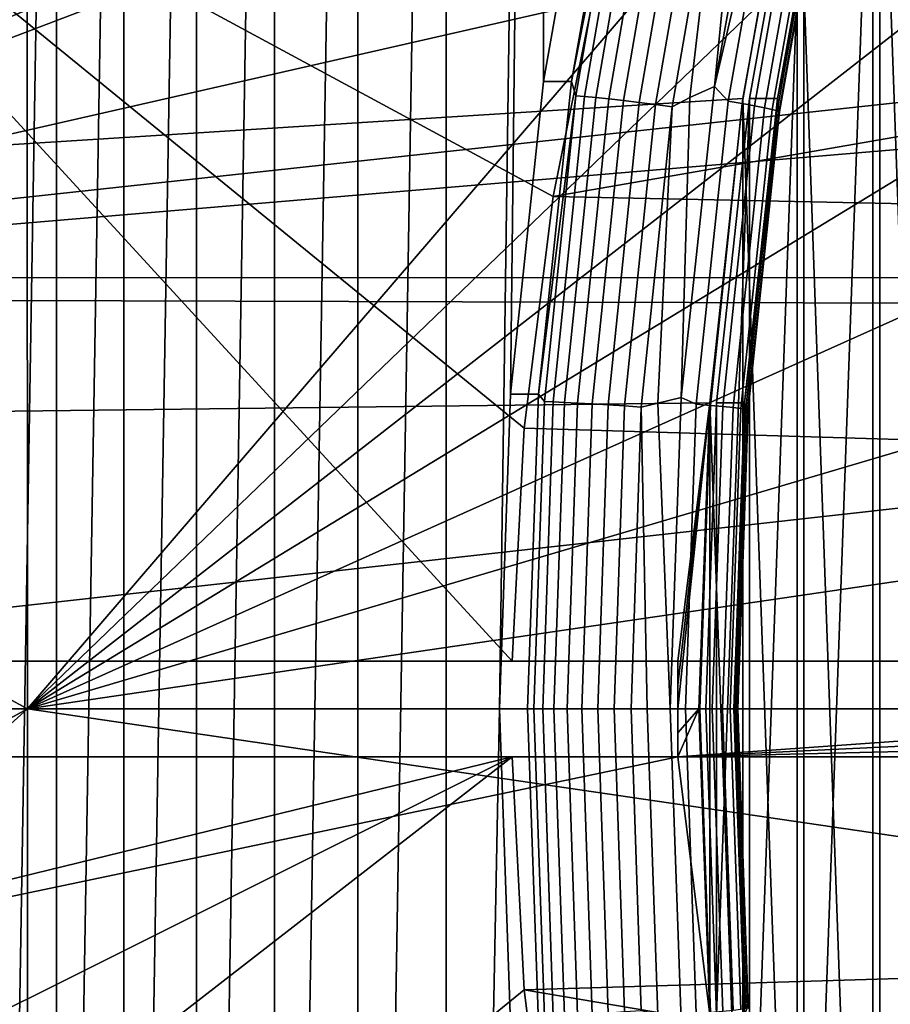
# Model space of a CAD drawing. Header units: metres. Extents: x -25 to 132, y -25 to 25.
# Tile 229 of 256: x 108.24 to 110.06, y -0.62 to 1.44. Entities that reach past the tile are written whole.
import ezdxf

# ---------------------------------------------------------------- set-up
doc = ezdxf.new("R2010")
doc.units = ezdxf.units.M
doc.layers.add('solid_12_061_071_XXX', color=7, linetype='CONTINUOUS')

msp = doc.modelspace()

# ---------------------------------------------------------------- linework, layer by layer
at = {"layer": 'solid_12_061_071_XXX'}
for points in [[(109.447792, 1.956897, 74.88504), (109.333603, 1.310418, 74.850128), (109.325836, 6.011251, 74.847755), (109.531685, 6.318653, 74.91069)], [(109.241875, 0, 74.82209), (109.130478, -5.696671, 74.788025), (109.130478, 5.696671, 74.788025), (109.325836, 6.011251, 74.847755)], [(109.264839, 0.656933, 74.829109), (109.241875, 0, 74.82209), (109.325836, 6.011251, 74.847755)], [(109.333603, 1.310418, 74.850128), (109.264839, 0.656933, 74.829109), (109.325836, 6.011251, 74.847755)], [(108.945702, -5.375093, 74.731537), (108.945702, 5.375093, 74.731537), (109.130478, 5.696671, 74.788025)], [(109.130478, -5.696671, 74.788025), (108.945702, -5.375093, 74.731537), (109.130478, 5.696671, 74.788025)], [(108.771645, -5.046754, 74.678322), (108.771645, 5.046754, 74.678322), (108.945702, 5.375093, 74.731537)], [(108.945702, -5.375093, 74.731537), (108.771645, -5.046754, 74.678322), (108.945702, 5.375093, 74.731537)], [(108.608749, -4.712444, 74.628517), (108.608749, 4.712444, 74.628517), (108.771645, 5.046754, 74.678322)], [(108.771645, -5.046754, 74.678322), (108.608749, -4.712444, 74.628517), (108.771645, 5.046754, 74.678322)], [(108.457138, -4.372459, 74.582169), (108.457138, 4.372459, 74.582169), (108.608749, 4.712444, 74.628517)], [(108.608749, -4.712444, 74.628517), (108.457138, -4.372459, 74.582169), (108.608749, 4.712444, 74.628517)], [(108.316925, -4.027052, 74.539299), (108.316925, 4.027052, 74.539299), (108.457138, 4.372459, 74.582169)], [(108.457138, -4.372459, 74.582169), (108.316925, -4.027052, 74.539299), (108.457138, 4.372459, 74.582169)], [(108.188332, -3.676719, 74.499985), (108.188332, 3.676719, 74.499985), (108.316925, 4.027052, 74.539299)], [(108.316925, -4.027052, 74.539299), (108.188332, -3.676719, 74.499985), (108.316925, 4.027052, 74.539299)], [(106.905632, 0.900957, 156.270401), (106.586411, 2.690448, 156.193604), (111.055717, 3.171713, 157.487122), (111.21685, 2.687618, 157.53067)], [(110.021416, 2.520133, 75.110657), (110.223373, -3.123656, 75.172401), (110.223373, 3.123656, 75.172401)], [(110.035461, -2.520133, 75.064713), (110.035461, 2.520133, 75.064713), (110.237419, 3.123656, 75.126457)], [(110.237419, -3.123656, 75.126457), (110.035461, -2.520133, 75.064713), (110.237419, 3.123656, 75.126457)], [(108.256371, 0, 161.592361), (108.254967, 2.913756, 161.597839), (105.967331, 2.057475, 161.01825), (105.96701, 1.239765, 161.019547)], [(110.250969, 2.322388, 162.100082), (110.161415, 2.646656, 162.080185), (108.254967, 2.913756, 161.597839), (108.256371, 0, 161.592361)], [(106.905632, 0.900957, 156.270401), (111.21685, 2.687618, 157.53067), (111.255539, 2.556159, 157.541168)], [(111.411827, 1.92805, 157.58371), (106.905632, 0.900957, 156.270401), (111.255539, 2.556159, 157.541168)], [(109.863174, 1.902578, 75.062279), (110.021416, -2.520133, 75.110657), (110.021416, 2.520133, 75.110657)], [(109.87722, -1.902578, 75.016335), (109.87722, 1.902578, 75.016335), (110.035461, 2.520133, 75.064713)], [(110.035461, -2.520133, 75.064713), (109.87722, -1.902578, 75.016335), (110.035461, 2.520133, 75.064713)], [(110.021416, 2.520133, 75.110657), (110.021416, -2.520133, 75.110657), (110.223373, -3.123656, 75.172401)], [(110.328697, 1.995633, 162.117218), (110.250969, 2.322388, 162.100082), (108.256371, 0, 161.592361)], [(109.267784, 0.1, 83.803841), (107.163719, 0.1, 83.160568), (107.311073, 1.618924, 83.20562), (107.417557, 2.116159, 83.238174)], [(109.353836, 1.069797, 83.830147), (107.417557, 2.116159, 83.238174), (109.449928, 1.546705, 83.859528)], [(109.292992, 0.586526, 83.811554), (107.417557, 2.116159, 83.238174), (109.353836, 1.069797, 83.830147)], [(109.267784, 0.1, 83.803841), (107.417557, 2.116159, 83.238174), (109.292992, 0.586526, 83.811554)], [(110.394585, 1.666689, 162.131622), (110.328697, 1.995633, 162.117218), (108.256371, 0, 161.592361)], [(109.506264, 1.956872, 74.693779), (109.392075, 1.31041, 74.658867), (109.333603, 1.310418, 74.850128), (109.447792, 1.956897, 74.88504)], [(109.51004, 1.912442, 74.658615), (109.392075, 1.31041, 74.658867), (109.506264, 1.956872, 74.693779)], [(109.806801, 1.942935, 74.576523), (109.690712, 1.299564, 74.541031), (109.750534, 1.909185, 74.559319)], [(109.82962, 1.894963, 74.586678), (109.690712, 1.299564, 74.541031), (109.806801, 1.942935, 74.576523)], [(111.411827, 1.92805, 157.58371), (111.523903, 1.29056, 157.61438), (106.905632, 0.900957, 156.270401)], [(109.51004, 1.912442, 74.658615), (109.400986, 1.280401, 74.625275), (109.392075, 1.31041, 74.658867)], [(109.528336, 1.910521, 74.62896), (109.419395, 1.279115, 74.595657), (109.400986, 1.280401, 74.625275), (109.51004, 1.912442, 74.658615)], [(109.863174, 1.902578, 75.062279), (107.311073, 1.618924, 83.20562), (107.233109, 1.11594, 83.181778), (109.749496, 1.274321, 75.027519)], [(109.551369, 1.907385, 74.602936), (109.442612, 1.277015, 74.569687), (109.419395, 1.279115, 74.595657), (109.528336, 1.910521, 74.62896)], [(109.578438, 1.903127, 74.581329), (109.469925, 1.274165, 74.548157), (109.442612, 1.277015, 74.569687), (109.551369, 1.907385, 74.602936)], [(109.608727, 1.897879, 74.564804), (109.500504, 1.270651, 74.531715), (109.469925, 1.274165, 74.548157), (109.578438, 1.903127, 74.581329)], [(109.641296, 1.891799, 74.553856), (109.533424, 1.266581, 74.520874), (109.500504, 1.270651, 74.531715), (109.608727, 1.897879, 74.564804)], [(109.675163, 1.885073, 74.54882), (109.56768, 1.262077, 74.515953), (109.533424, 1.266581, 74.520874), (109.641296, 1.891799, 74.553856)], [(109.709305, 1.877906, 74.54985), (109.750534, 1.909185, 74.559319), (109.690712, 1.299564, 74.541031), (109.63913, 1.276702, 74.525261)], [(109.82962, 1.894963, 74.586678), (109.719048, 1.268954, 74.552872), (109.690712, 1.299564, 74.541031)], [(109.858444, 1.887634, 74.604935), (109.748291, 1.264046, 74.571259), (109.719048, 1.268954, 74.552872), (109.82962, 1.894963, 74.586678)], [(109.749496, 1.274321, 75.027519), (109.863174, -1.902578, 75.062279), (109.863174, 1.902578, 75.062279)], [(109.87722, 1.902578, 75.016335), (109.763542, 1.274321, 74.981575), (109.822014, 1.274311, 74.790314), (109.935692, 1.902554, 74.825066)], [(109.763542, -1.274321, 74.981575), (109.763542, 1.274321, 74.981575), (109.87722, 1.902578, 75.016335)], [(109.87722, -1.902578, 75.016335), (109.763542, -1.274321, 74.981575), (109.87722, 1.902578, 75.016335)], [(109.935692, 1.902554, 74.825066), (109.822014, 1.274311, 74.790314), (109.933594, 1.859679, 74.788361)], [(109.863174, 1.902578, 75.062279), (109.863174, -1.902578, 75.062279), (110.021416, -2.520133, 75.110657)], [(109.709305, 1.877906, 74.54985), (109.602226, 1.257279, 74.517113), (109.56768, 1.262077, 74.515953), (109.675163, 1.885073, 74.54882)], [(109.709305, 1.877906, 74.54985), (109.63913, 1.276702, 74.525261), (109.602226, 1.257279, 74.517113)], [(109.883644, 1.880758, 74.628075), (109.773895, 1.259441, 74.594521), (109.748291, 1.264046, 74.571259), (109.858444, 1.887634, 74.604935)], [(109.904465, 1.874544, 74.65538), (109.795082, 1.25528, 74.621941), (109.773895, 1.259441, 74.594521), (109.883644, 1.880758, 74.628075)], [(109.920265, 1.869182, 74.686035), (109.811195, 1.25169, 74.652687), (109.795082, 1.25528, 74.621941), (109.904465, 1.874544, 74.65538)], [(109.930565, 1.864835, 74.719093), (109.821747, 1.248779, 74.685822), (109.811195, 1.25169, 74.652687), (109.920265, 1.869182, 74.686035)], [(109.935051, 1.861635, 74.753548), (109.826424, 1.246636, 74.720337), (109.821747, 1.248779, 74.685822), (109.930565, 1.864835, 74.719093)], [(109.822014, 1.274311, 74.790314), (109.825073, 1.245326, 74.75518), (109.933594, 1.859679, 74.788361)], [(109.933594, 1.859679, 74.788361), (109.825073, 1.245326, 74.75518), (109.826424, 1.246636, 74.720337), (109.935051, 1.861635, 74.753548)], [(106.319756, 1.716641, 97.910591), (106.317726, 0.858477, 97.923546), (110.113792, 1.270617, 98.885017), (110.115913, 1.694317, 98.878296)], [(110.448601, 1.335826, 162.143372), (110.394585, 1.666689, 162.131622), (108.256371, 0, 161.592361)], [(109.353836, 1.069797, 83.830147), (109.449928, 1.546705, 83.859528), (111.900505, 1.546705, 75.844048), (111.938499, 1.519669, 75.69677)], [(109.353836, 1.069797, 83.830147), (111.938499, 1.519669, 75.69677), (111.840683, 1.018625, 75.666862)], [(110.490685, 1.003454, 162.152481), (110.448601, 1.335826, 162.143372), (108.256371, 0, 161.592361)], [(109.392075, 1.31041, 74.658867), (109.323311, 0.656958, 74.637848), (109.264839, 0.656933, 74.829109), (109.333603, 1.310418, 74.850128)], [(109.400986, 1.280401, 74.625275), (109.323311, 0.656958, 74.637848), (109.392075, 1.31041, 74.658867)], [(109.690712, 1.299564, 74.541031), (109.621048, 0.650288, 74.519737), (109.63913, 1.276702, 74.525261)], [(109.652458, 0.636174, 74.532516), (109.621048, 0.650288, 74.519737), (109.690712, 1.299564, 74.541031), (109.719048, 1.268954, 74.552872)], [(111.523903, 1.29056, 157.61438), (111.570206, 0.900092, 157.627075), (106.905632, 0.900957, 156.270401)], [(109.400986, 1.280401, 74.625275), (109.335335, 0.641836, 74.605202), (109.323311, 0.656958, 74.637848)], [(109.419395, 1.279115, 74.595657), (109.353806, 0.641191, 74.575607), (109.335335, 0.641836, 74.605202), (109.400986, 1.280401, 74.625275)], [(109.442612, 1.277015, 74.569687), (109.377129, 0.640139, 74.549667), (109.353806, 0.641191, 74.575607), (109.419395, 1.279115, 74.595657)], [(109.469925, 1.274165, 74.548157), (109.404587, 0.63871, 74.528175), (109.377129, 0.640139, 74.549667), (109.442612, 1.277015, 74.569687)], [(109.602226, 1.257279, 74.517113), (109.63913, 1.276702, 74.525261), (109.621048, 0.650288, 74.519737), (109.572296, 0.638786, 74.504829)], [(106.317726, 0.858477, 97.923546), (110.112282, 0.84699, 98.889816), (110.113792, 1.270617, 98.885017)], [(109.749496, 1.274321, 75.027519), (107.233109, 1.11594, 83.181778), (107.183929, 0.608992, 83.166748), (109.68103, 0.638918, 75.006592)], [(109.500504, 1.270651, 74.531715), (109.435349, 0.636948, 74.511795), (109.404587, 0.63871, 74.528175), (109.469925, 1.274165, 74.548157)], [(109.533424, 1.266581, 74.520874), (109.468475, 0.634908, 74.501015), (109.435349, 0.636948, 74.511795), (109.500504, 1.270651, 74.531715)], [(109.56768, 1.262077, 74.515953), (109.50296, 0.632651, 74.49617), (109.468475, 0.634908, 74.501015), (109.533424, 1.266581, 74.520874)], [(109.602226, 1.257279, 74.517113), (109.537758, 0.630245, 74.497406), (109.50296, 0.632651, 74.49617), (109.56768, 1.262077, 74.515953)], [(109.602226, 1.257279, 74.517113), (109.572296, 0.638786, 74.504829), (109.537758, 0.630245, 74.497406)], [(109.748291, 1.264046, 74.571259), (109.681969, 0.633713, 74.550987), (109.652458, 0.636174, 74.532516), (109.719048, 1.268954, 74.552872)], [(109.68103, 0.638918, 75.006592), (109.749496, -1.274321, 75.027519), (109.749496, 1.274321, 75.027519)], [(109.773895, 1.259441, 74.594521), (109.707817, 0.631405, 74.574318), (109.681969, 0.633713, 74.550987), (109.748291, 1.264046, 74.571259)], [(109.763542, 1.274321, 74.981575), (109.695076, 0.638918, 74.960648), (109.753555, 0.638942, 74.769386), (109.822014, 1.274311, 74.790314)], [(109.695076, -0.638918, 74.960648), (109.695076, 0.638918, 74.960648), (109.763542, 1.274321, 74.981575)], [(109.763542, -1.274321, 74.981575), (109.695076, -0.638918, 74.960648), (109.763542, 1.274321, 74.981575)], [(109.795082, 1.25528, 74.621941), (109.729218, 0.629319, 74.601807), (109.707817, 0.631405, 74.574318), (109.773895, 1.259441, 74.594521)], [(109.811195, 1.25169, 74.652687), (109.745514, 0.627519, 74.632607), (109.729218, 0.629319, 74.601807), (109.795082, 1.25528, 74.621941)], [(109.749496, 1.274321, 75.027519), (109.749496, -1.274321, 75.027519), (109.863174, -1.902578, 75.062279)], [(109.822014, 1.274311, 74.790314), (109.753555, 0.638942, 74.769386), (109.825073, 1.245326, 74.75518)], [(108.256371, 0, 161.592361), (105.96701, 1.239765, 161.019547), (105.96682, -0.007476, 161.020294)], [(109.821747, 1.248779, 74.685822), (109.756226, 0.626059, 74.665787), (109.745514, 0.627519, 74.632607), (109.811195, 1.25169, 74.652687)], [(109.753555, 0.638942, 74.769386), (109.759727, 0.624329, 74.735207), (109.825073, 1.245326, 74.75518)], [(109.826424, 1.246636, 74.720337), (109.761009, 0.624985, 74.70034), (109.756226, 0.626059, 74.665787), (109.821747, 1.248779, 74.685822)], [(109.825073, 1.245326, 74.75518), (109.759727, 0.624329, 74.735207), (109.761009, 0.624985, 74.70034), (109.826424, 1.246636, 74.720337)], [(109.353836, 1.069797, 83.830147), (111.840683, 1.018625, 75.666862), (111.781731, 0.510942, 75.648834), (109.292992, 0.586526, 83.811554)], [(110.520782, 0.669873, 162.158981), (110.490685, 1.003454, 162.152481), (108.256371, 0, 161.592361)], [(111.571411, -0.887583, 157.627411), (106.906822, -0.888444, 156.270691), (106.905632, 0.900957, 156.270401), (111.570206, 0.900092, 157.627075)], [(106.317726, 0.858477, 97.923546), (106.317047, 0, 97.927864), (110.111366, 0.423448, 98.892693), (110.112282, 0.84699, 98.889816)], [(110.538849, 0.335348, 162.162857), (110.520782, 0.669873, 162.158981), (108.256371, 0, 161.592361)], [(107.183929, 0.608992, 83.166748), (107.163719, 0.1, 83.160568), (109.614304, 0.1, 75.145088), (109.68103, 0.638918, 75.006592)], [(109.323311, 0.656958, 74.637848), (109.300354, 0, 74.630829), (109.241875, 0, 74.82209), (109.264839, 0.656933, 74.829109)], [(109.335335, 0.641836, 74.605202), (109.313416, 0, 74.598503), (109.300354, 0, 74.630829), (109.323311, 0.656958, 74.637848)], [(109.353806, 0.641191, 74.575607), (109.331909, 0, 74.568909), (109.313416, 0, 74.598503), (109.335335, 0.641836, 74.605202)], [(109.377129, 0.640139, 74.549667), (109.355263, 0, 74.542984), (109.331909, 0, 74.568909), (109.353806, 0.641191, 74.575607)], [(109.404587, 0.63871, 74.528175), (109.382774, 0, 74.521507), (109.355263, 0, 74.542984), (109.377129, 0.640139, 74.549667)], [(109.435349, 0.636948, 74.511795), (109.413597, 0, 74.505142), (109.382774, 0, 74.521507), (109.404587, 0.63871, 74.528175)], [(109.537758, 0.630245, 74.497406), (109.572296, 0.638786, 74.504829), (109.5979, 0, 74.512657), (109.550087, 0, 74.498039)], [(109.621048, 0.650288, 74.519737), (109.5979, 0, 74.512657), (109.572296, 0.638786, 74.504829)], [(109.652458, 0.636174, 74.532516), (109.630226, 0, 74.525719), (109.5979, 0, 74.512657), (109.621048, 0.650288, 74.519737)], [(109.68103, 0.638918, 75.006592), (109.613739, 0, 75.144913), (109.658173, 0, 74.999596)], [(109.68103, 0.638918, 75.006592), (109.613884, 0.050001, 75.144958), (109.613739, 0, 75.144913)], [(109.68103, 0.638918, 75.006592), (109.614304, 0.1, 75.145088), (109.613884, 0.050001, 75.144958)], [(109.68103, 0.638918, 75.006592), (109.658173, 0, 74.999596), (109.68103, -0.638918, 75.006592)], [(109.695076, 0.638918, 74.960648), (109.672218, 0, 74.953651), (109.73069, 0, 74.76239), (109.753555, 0.638942, 74.769386)], [(109.695076, -0.638918, 74.960648), (109.672218, 0, 74.953651), (109.695076, 0.638918, 74.960648)], [(109.68103, 0.638918, 75.006592), (109.68103, -0.638918, 75.006592), (109.749496, -1.274321, 75.027519)], [(109.753555, 0.638942, 74.769386), (109.73069, 0, 74.76239), (109.737907, 0, 74.728539), (109.759727, 0.624329, 74.735207)], [(109.468475, 0.634908, 74.501015), (109.446793, 0, 74.494385), (109.413597, 0, 74.505142), (109.435349, 0.636948, 74.511795)], [(109.50296, 0.632651, 74.49617), (109.481354, 0, 74.489563), (109.446793, 0, 74.494385), (109.468475, 0.634908, 74.501015)], [(109.537758, 0.630245, 74.497406), (109.516228, 0, 74.490822), (109.481354, 0, 74.489563), (109.50296, 0.632651, 74.49617)], [(109.537758, 0.630245, 74.497406), (109.550087, 0, 74.498039), (109.516228, 0, 74.490822)], [(109.681969, 0.633713, 74.550987), (109.659821, 0, 74.544212), (109.630226, 0, 74.525719), (109.652458, 0.636174, 74.532516)], [(109.707817, 0.631405, 74.574318), (109.685745, 0, 74.567574), (109.659821, 0, 74.544212), (109.681969, 0.633713, 74.550987)], [(109.729218, 0.629319, 74.601807), (109.707222, 0, 74.595078), (109.685745, 0, 74.567574), (109.707817, 0.631405, 74.574318)], [(109.745514, 0.627519, 74.632607), (109.723587, 0, 74.6259), (109.707222, 0, 74.595078), (109.729218, 0.629319, 74.601807)], [(109.756226, 0.626059, 74.665787), (109.734344, 0, 74.659096), (109.723587, 0, 74.6259), (109.745514, 0.627519, 74.632607)], [(109.761009, 0.624985, 74.70034), (109.739166, 0, 74.693665), (109.734344, 0, 74.659096), (109.756226, 0.626059, 74.665787)], [(109.759727, 0.624329, 74.735207), (109.737907, 0, 74.728539), (109.739166, 0, 74.693665), (109.761009, 0.624985, 74.70034)], [(109.267784, 0.1, 83.803841), (109.292992, 0.586526, 83.811554), (111.781731, 0.510942, 75.648834), (111.718369, 0.1, 75.788361)], [(106.317047, 0, 97.927864), (110.111069, 0, 98.893654), (110.111366, 0.423448, 98.892693)], [(110.544884, 0.000455, 162.164154), (110.538849, 0.335348, 162.162857), (108.256371, 0, 161.592361)], [(109.267784, 0.1, 83.803841), (111.718369, 0.1, 75.788361), (109.614304, 0.1, 75.145088), (107.163719, 0.1, 83.160568)], [(109.614304, 0.1, 75.145088), (109.614304, -0.1, 75.145088), (109.613884, -0.050001, 75.144958)], [(109.614304, 0.1, 75.145088), (109.613884, -0.050001, 75.144958), (109.613884, 0.050001, 75.144958)], [(111.717796, 0.050002, 75.788193), (109.614304, -0.1, 75.145088), (109.614304, 0.1, 75.145088), (111.718369, 0.1, 75.788361)], [(109.613884, 0.050001, 75.144958), (109.613884, -0.050001, 75.144958), (109.613739, 0, 75.144913)], [(111.717613, 0, 75.788132), (109.614304, -0.1, 75.145088), (111.717796, 0.050002, 75.788193)], [(108.256371, 0, 161.592361), (105.96682, -0.007476, 161.020294), (105.96701, -1.254717, 161.019531)], [(108.256371, 0, 161.592361), (105.96701, -1.254717, 161.019531), (105.967331, -2.057475, 161.01825)], [(108.254967, -2.913756, 161.597839), (108.256371, 0, 161.592361), (105.967331, -2.057475, 161.01825), (105.967583, -2.501956, 161.017258)], [(110.111748, -0.635208, 98.891495), (110.111069, 0, 98.893654), (106.317047, 0, 97.927864), (106.317726, -0.858477, 97.923546)], [(110.520844, -0.668973, 162.158981), (110.538879, -0.33444, 162.162872), (108.256371, 0, 161.592361), (108.254967, -2.913756, 161.597839)], [(110.538879, -0.33444, 162.162872), (110.544884, 0.000455, 162.164154), (108.256371, 0, 161.592361)], [(109.241875, 0, 74.82209), (109.264839, -0.656933, 74.829109), (109.130478, -5.696671, 74.788025)], [(109.300354, 0, 74.630829), (109.323311, -0.656958, 74.637848), (109.264839, -0.656933, 74.829109), (109.241875, 0, 74.82209)], [(109.323311, -0.656958, 74.637848), (109.300354, 0, 74.630829), (109.313416, 0, 74.598503), (109.335335, -0.641836, 74.605202)], [(109.331909, 0, 74.568909), (109.353806, -0.641191, 74.575607), (109.335335, -0.641836, 74.605202), (109.313416, 0, 74.598503)], [(109.355263, 0, 74.542984), (109.377129, -0.640139, 74.549667), (109.353806, -0.641191, 74.575607), (109.331909, 0, 74.568909)], [(109.382774, 0, 74.521507), (109.404587, -0.63871, 74.528175), (109.377129, -0.640139, 74.549667), (109.355263, 0, 74.542984)], [(109.413597, 0, 74.505142), (109.435349, -0.636948, 74.511795), (109.404587, -0.63871, 74.528175), (109.382774, 0, 74.521507)], [(109.446793, 0, 74.494385), (109.468475, -0.634908, 74.501015), (109.435349, -0.636948, 74.511795), (109.413597, 0, 74.505142)], [(109.481354, 0, 74.489563), (109.50296, -0.632651, 74.49617), (109.468475, -0.634908, 74.501015), (109.446793, 0, 74.494385)], [(109.516228, 0, 74.490822), (109.537758, -0.630245, 74.497406), (109.50296, -0.632651, 74.49617), (109.481354, 0, 74.489563)], [(109.537758, -0.630245, 74.497406), (109.516228, 0, 74.490822), (109.550087, 0, 74.498039), (109.572296, -0.638786, 74.504829)], [(109.5979, 0, 74.512657), (109.621048, -0.650288, 74.519737), (109.572296, -0.638786, 74.504829), (109.550087, 0, 74.498039)], [(109.630226, 0, 74.525719), (109.652458, -0.636174, 74.532516), (109.621048, -0.650288, 74.519737), (109.5979, 0, 74.512657)], [(109.658173, 0, 74.999596), (109.613739, 0, 75.144913), (109.613884, -0.050001, 75.144958)], [(109.658173, 0, 74.999596), (109.613884, -0.050001, 75.144958), (109.614304, -0.1, 75.145088)], [(109.68103, -0.638918, 75.006592), (109.658173, 0, 74.999596), (109.614304, -0.1, 75.145088)], [(111.717796, -0.050002, 75.788193), (109.614304, -0.1, 75.145088), (111.717613, 0, 75.788132)], [(109.659821, 0, 74.544212), (109.681969, -0.633713, 74.550987), (109.652458, -0.636174, 74.532516), (109.630226, 0, 74.525719)], [(109.685745, 0, 74.567574), (109.707817, -0.631405, 74.574318), (109.681969, -0.633713, 74.550987), (109.659821, 0, 74.544212)], [(109.672218, 0, 74.953651), (109.695076, -0.638918, 74.960648), (109.753555, -0.638942, 74.769386), (109.73069, 0, 74.76239)], [(109.707222, 0, 74.595078), (109.729218, -0.629319, 74.601807), (109.707817, -0.631405, 74.574318), (109.685745, 0, 74.567574)], [(109.723587, 0, 74.6259), (109.745514, -0.627519, 74.632607), (109.729218, -0.629319, 74.601807), (109.707222, 0, 74.595078)], [(109.734344, 0, 74.659096), (109.756226, -0.626059, 74.665787), (109.745514, -0.627519, 74.632607), (109.723587, 0, 74.6259)], [(109.73069, 0, 74.76239), (109.753555, -0.638942, 74.769386), (109.759727, -0.624329, 74.735207), (109.737907, 0, 74.728539)], [(109.739166, 0, 74.693665), (109.761009, -0.624985, 74.70034), (109.756226, -0.626059, 74.665787), (109.734344, 0, 74.659096)], [(109.737907, 0, 74.728539), (109.759727, -0.624329, 74.735207), (109.761009, -0.624985, 74.70034), (109.739166, 0, 74.693665)], [(111.718369, -0.1, 75.788361), (109.614304, -0.1, 75.145088), (111.717796, -0.050002, 75.788193)], [(109.614304, -0.1, 75.145088), (107.163719, -0.1, 83.160568), (107.183929, -0.608992, 83.166748)], [(109.267784, -0.1, 83.803841), (107.183929, -0.608992, 83.166748), (107.163719, -0.1, 83.160568)], [(111.718369, -0.1, 75.788361), (109.267784, -0.1, 83.803841), (107.163719, -0.1, 83.160568), (109.614304, -0.1, 75.145088)], [(109.614304, -0.1, 75.145088), (107.183929, -0.608992, 83.166748), (107.233109, -1.11594, 83.181778), (109.68103, -0.638918, 75.006592)], [(109.267784, -0.1, 83.803841), (107.233109, -1.11594, 83.181778), (107.183929, -0.608992, 83.166748)], [(109.267784, -0.1, 83.803841), (107.311073, -1.618924, 83.20562), (107.233109, -1.11594, 83.181778)], [(109.292992, -0.586526, 83.811554), (107.417557, -2.116159, 83.238174), (107.311073, -1.618924, 83.20562), (109.267784, -0.1, 83.803841)], [(109.292992, -0.586526, 83.811554), (109.267784, -0.1, 83.803841), (111.718369, -0.1, 75.788361), (111.781731, -0.510942, 75.648834)], [(109.292992, -0.586526, 83.811554), (111.781731, -0.510942, 75.648834), (111.840683, -1.018625, 75.666862)], [(109.353836, -1.069797, 83.830147), (107.417557, -2.116159, 83.238174), (109.292992, -0.586526, 83.811554)], [(109.292992, -0.586526, 83.811554), (111.840683, -1.018625, 75.666862), (111.938499, -1.519669, 75.69677), (109.353836, -1.069797, 83.830147)]]:
    msp.add_3dface(points, dxfattribs=at)

doc.saveas('drawing.dxf')
